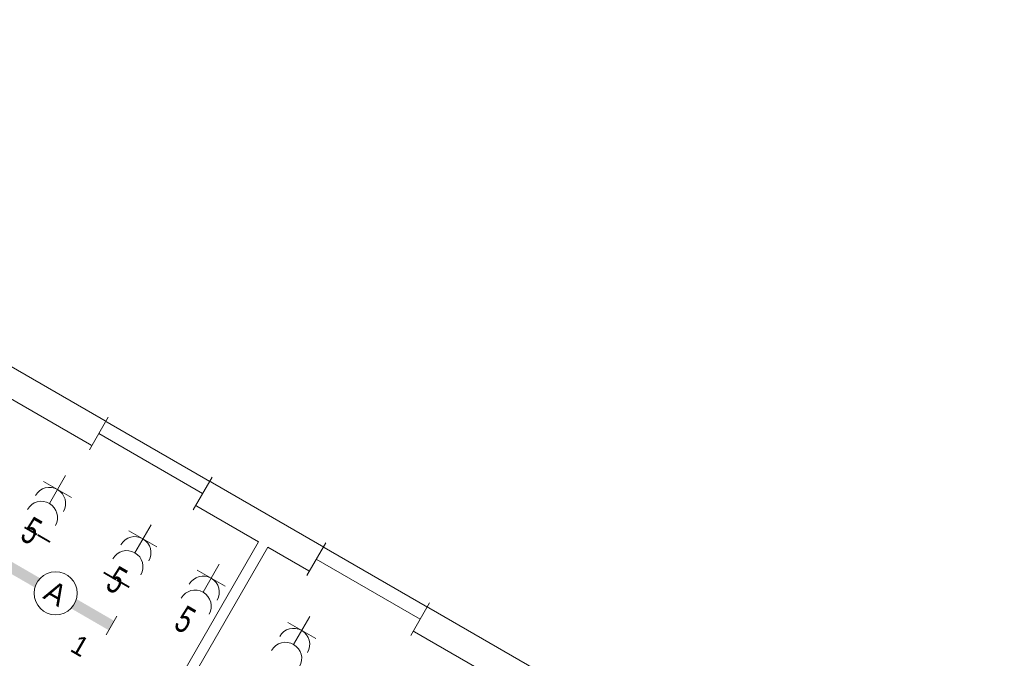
# Model space of a CAD drawing. Header units: millimetres. Extents: x 11401 to 146768, y -66248 to 31582.
# Tile 8 of 16: x 50323 to 59476, y -19049 to -13114. Entities that reach past the tile are written whole.
import ezdxf
from ezdxf.enums import TextEntityAlignment as Align

# ---------------------------------------------------------------- set-up
doc = ezdxf.new("R2010")
doc.units = ezdxf.units.MM
doc.layers.get('0').update_dxf_attribs({"color": 1})
for name, color, linetype, lineweight in [('lichtarm', 1, 'Continuous', 0), ('schakelmat', 1, 'Continuous', 0), ('xref', 1, 'Continuous', 0)]:
    doc.layers.add(name, color=color, linetype=linetype, lineweight=lineweight)
doc.styles.add('Style-WORKING', font='WORKING.shx')

# ---------------------------------------------------------------- blocks, each defined once
blk = doc.blocks.new('DVDVB_32_-S-_Raam')
at = {"linetype": 'Continuous', "lineweight": 13}
blk.add_wipeout([(0, 0.5), (1, 0.5), (1, -0.5), (0, -0.5)], dxfattribs=at)
at = {"color": 1, "linetype": 'ByBlock', "lineweight": -2}
for p, q in [((0, -0.5), (0, 0.5)), ((1, -0.5), (1, 0.5)), ((0, 0), (1, 0))]:
    blk.add_line(p, q, dxfattribs=at)
blk = doc.blocks.new('33A03_OD266_0BPa')
at = {"color": 254}
for points in [[(98843.8, -2650.3), (96563.8, -6598.3), (97326.8, -7038.3), (97176.8, -7298.3), (101191.8, -9616.3), (103620.8, -5408.3)], [(103707.8, -5458.3), (101278.8, -9666.3), (104707.8, -11646.3), (105911.8, -9560.3), (107167.8, -10285.3), (108392.8, -8163.3)]]:
    blk.add_lwpolyline(points, close=True, dxfattribs=at)
at = {"color": 254, "xscale": 1114.705701, "yscale": 349.9990903, "zscale": 1000, "rotation": 329.9999999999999}
for p in [(102134.8, -4401.3), (104156.8, -5569.3)]:
    blk.add_blockref('DVDVB_32_-S-_Raam', p, dxfattribs=at)
at = {"color": 254}
blk.add_lwpolyline([(98748.8, -2295.3), (96198.8, -6712.3), (91834.8, -4196.3), (91834.8, -1586.3), (75364.8, -1586.3), (75364.8, -556.3), (74024.8, -556.3), (74024.8, -1586.3), (71764.8, -1586.3), (71764.8, -17846.3), (91834.8, -17846.3), (91834.8, -7616.3), (95104.8, -7616.3), (95537.8, -7866.3), (95512.8, -7909.3), (107312.8, -14722.3), (110552.8, -9110.3), (110327.8, -8980.3), (109936.8, -9656.3), (108356.8, -8744.3), (108747.8, -8068.3)], close=True, dxfattribs=at)
blk = doc.blocks.new('EI5')
at = {"layer": 'schakelmat', "color": 2, "linetype": 'Continuous', "lineweight": 0}
for p, q in [((1.5, 1.5), (1.5, -1.5)), ((3, 0), (0, 0))]:
    blk.add_line(p, q, dxfattribs=at)
for centre in [(3, 0), (4.5, 0)]:
    blk.add_arc(centre, 1.5, 90, 270, dxfattribs=at)
blk = doc.blocks.new('A36A')
at = {"layer": 'lichtarm', "linetype": 'Continuous', "lineweight": 0}
for points in [[(-6.005, -0.499), (-6.007, 0.504), (-1.952, 0.501), (-1.946, 0.5, 0.127885), (-1.946, -0.5), (-1.95, -0.502)], [(5.991, 0.503), (5.988, -0.492), (1.933, -0.489), (1.929, -0.49, 0.126565), (1.926, 0.5), (1.928, 0.501)]]:
    blk.add_hatch(color=2, dxfattribs=at).paths.add_polyline_path(points)
at = {"layer": 'lichtarm', "color": 2, "linetype": 'Continuous', "lineweight": 0, "flags": 128}
for points in [[(-6.005, 1.002), (-6.006, -0.997)], [(5.993, 1), (5.987, -0.989)]]:
    blk.add_lwpolyline(points, close=True, dxfattribs=at)
at = {"layer": 'lichtarm', "color": 2, "linetype": 'Continuous', "lineweight": 0}
blk.add_circle((-0.01, 0), 2, dxfattribs=at)
at = {"layer": 'lichtarm', "color": 254, "linetype": 'Continuous', "lineweight": 0, "style": 'Style-WORKING'}
for tag, p in [('A36A_2630', (-2.763, 3.981)), ('A36A_2631', (-2.759, -2.045))]:
    blk.add_attdef(tag, text='', height=1.8, rotation=360, dxfattribs=at).set_placement(p, align=Align.TOP_RIGHT)
for tag, p in [('A36A_2632', (2.744, 4.008)), ('A36A_2633', (2.737, -2.001))]:
    blk.add_attdef(tag, text='', height=1.8, rotation=360, dxfattribs=at).set_placement(p, align=Align.TOP_LEFT)
blk.add_attdef('A36A_2629', text='', height=1.99, rotation=360, dxfattribs=at).set_placement((-0.007, -0.004), align=Align.MIDDLE_CENTER)

msp = doc.modelspace()

# ---------------------------------------------------------------- block references
at = {"layer": 'xref'}
msp.add_blockref('33A03_OD266_0BPa', (-51076.6, -12557.8), dxfattribs=at)

# ---------------------------------------------------------------- next in the draw order: block references
at = {"layer": 'lichtarm', "color": 2, "linetype": 'Continuous', "lineweight": 0}
ref = msp.add_blockref('A36A', (50656.4, -18444.2), dxfattribs=dict(at, xscale=99.99981806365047, yscale=99.99981806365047, zscale=99.99981806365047, rotation=149.9999706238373))
ref.add_attrib('A36A_2629', 'A', dxfattribs={"color": 254, "linetype": 'Continuous', "lineweight": 0, "height": 199, "rotation": 329.99997, "style": 'Style-WORKING'}).set_placement((50657.2, -18444.2), align=Align.MIDDLE_CENTER)
ref.add_attrib('A36A_2630', '1 ', dxfattribs={"color": 254, "linetype": 'Continuous', "lineweight": 0, "height": 180, "rotation": 329.99997, "style": 'Style-WORKING'}).set_placement((51044.6, -18921), align=Align.TOP_RIGHT)
ref.add_attrib('A36A_2631', '__', dxfattribs={"color": 254, "linetype": 'Continuous', "lineweight": 0, "height": 180, "rotation": 329.99997, "style": 'Style-WORKING'}).set_placement((51450.5, -18193.2), align=Align.TOP_RIGHT)
ref.add_attrib('A36A_2632', 'b ', dxfattribs={"color": 254, "linetype": 'Continuous', "lineweight": 0, "height": 180, "rotation": 329.99997, "style": 'Style-WORKING'}).set_placement((50183.4, -18422.7), align=Align.TOP_LEFT)
ref.add_attrib('A36A_2633', '__', dxfattribs={"color": 254, "linetype": 'Continuous', "lineweight": 0, "height": 180, "rotation": 329.99997, "style": 'Style-WORKING'}).set_placement((50483, -17639.7), align=Align.TOP_LEFT)
at = {"layer": 'schakelmat', "color": 2, "linetype": 'Continuous', "lineweight": 0, "xscale": 99.99999903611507, "yscale": 99.99999903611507, "zscale": 99.99999903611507, "rotation": 240.0000951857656}
for p in [(50749.8, -17350), (51543.6, -17808.3), (52178.7, -18175), (53019.7, -18660.5)]:
    msp.add_blockref('EI5', p, dxfattribs=at)

# ---------------------------------------------------------------- next in the draw order: texts
at = {"layer": 'schakelmat', "color": 7, "linetype": 'Continuous', "lineweight": 0, "style": 'Style-WORKING', "width": 0.7}
for p in [(50314.2, -17939.2), (51107.9, -18397.4), (51743.1, -18764.2)]:
    msp.add_text('5', height=250, rotation=329.99998, dxfattribs=at).set_placement(p)

doc.saveas('drawing.dxf')
